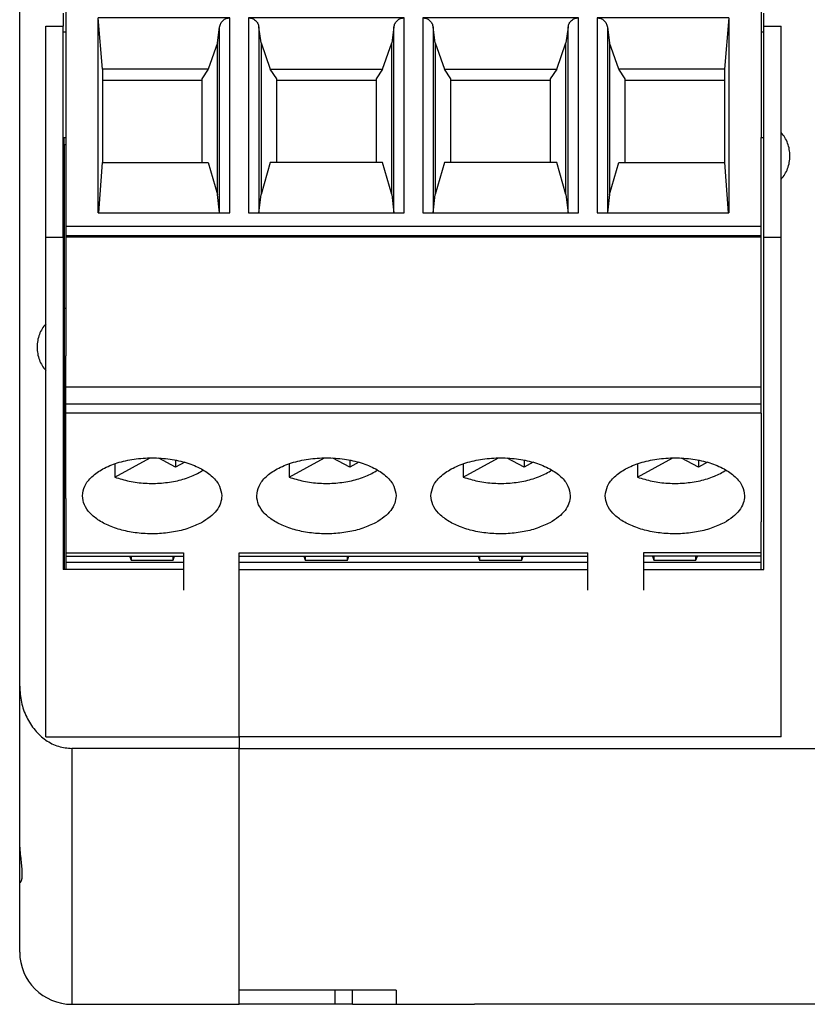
# Model space of a CAD drawing. Header units: inches. Extents: x -1190 to -677, y -1057 to -660.
# Tile 1 of 31: x -1056 to -1034, y -1057 to -1029. Entities that reach past the tile are written whole.
import ezdxf

# ---------------------------------------------------------------- set-up
doc = ezdxf.new("R2010")
doc.units = ezdxf.units.IN

# ---------------------------------------------------------------- blocks, each defined once
blk = doc.blocks.new('MSTBO_2_5-4-G1L_H_Select__00364411__148', base_point=(-1055.225, -1044.328))
at = {"color": 7, "linetype": 'Continuous'}
for p, q in [((-1055.225, -1032.143), (-1055.225, -1031.943)), ((-1055.225, -1032.143), (-1055.175, -1032.143)), ((-1055.225, -1032.143), (-1055.225, -1032.618)), ((-1055.225, -1032.618), (-1055.225, -1033.108)), ((-1055.225, -1033.108), (-1055.225, -1036.848)), ((-1055.175, -1036.848), (-1055.225, -1036.848)), ((-1055.225, -1036.848), (-1055.225, -1041.505)), ((-1055.225, -1041.505), (-1055.175, -1041.505)), ((-1055.225, -1041.505), (-1055.225, -1041.818)), ((-1055.225, -1041.818), (-1055.225, -1042.296)), ((-1055.225, -1042.296), (-1055.225, -1042.635)), ((-1055.225, -1042.635), (-1055.225, -1042.668)), ((-1055.225, -1042.668), (-1055.225, -1043.676)), ((-1055.225, -1043.676), (-1055.225, -1043.906)), ((-1055.225, -1043.906), (-1055.225, -1043.949)), ((-1055.225, -1043.949), (-1055.225, -1044.328))]:
    blk.add_line(p, q, dxfattribs=at)
blk = doc.blocks.new('MSTBT_2_5-4-ST_IP20_KPL_H_Select__150', base_point=(-1055.225, -1043.949))
at = {"color": 7, "linetype": 'Continuous'}
for p, q in [((-1055.225, -1032.143), (-1055.225, -1031.943)), ((-1055.225, -1032.143), (-1055.225, -1032.618)), ((-1055.225, -1032.618), (-1055.225, -1033.108)), ((-1055.225, -1033.108), (-1055.225, -1036.848)), ((-1055.225, -1036.848), (-1055.225, -1041.505)), ((-1055.225, -1041.505), (-1055.225, -1041.818)), ((-1055.225, -1041.818), (-1055.225, -1042.296)), ((-1055.225, -1042.296), (-1055.225, -1042.635)), ((-1055.225, -1042.635), (-1055.225, -1042.668)), ((-1055.225, -1042.668), (-1055.225, -1043.676)), ((-1055.225, -1043.676), (-1055.225, -1043.906)), ((-1055.225, -1043.906), (-1055.225, -1043.949)), ((-1055.175, -1043.949), (-1051.8, -1043.949))]:
    blk.add_line(p, q, dxfattribs=at)
blk = doc.blocks.new('mstbo_2_5-4-g1r__151', base_point=(-1055.175, -1044.328))
at = {"color": 7, "linetype": 'Continuous'}
for p, q in [((-1055.175, -1031.943), (-1055.175, -1034.484)), ((-1035.225, -1034.484), (-1035.225, -1031.943)), ((-1055.175, -1034.484), (-1055.175, -1034.761)), ((-1035.225, -1034.761), (-1035.225, -1034.484)), ((-1055.175, -1034.761), (-1055.175, -1034.799)), ((-1055.175, -1034.799), (-1055.175, -1037.344)), ((-1035.225, -1034.799), (-1035.225, -1034.761)), ((-1035.225, -1037.344), (-1035.225, -1034.799)), ((-1055.175, -1037.344), (-1055.175, -1038.205)), ((-1055.175, -1039.1), (-1055.175, -1038.205)), ((-1055.175, -1039.124), (-1055.175, -1039.1)), ((-1055.175, -1039.582), (-1055.175, -1039.124)), ((-1055.175, -1039.852), (-1055.175, -1039.582)), ((-1055.175, -1042.061), (-1055.175, -1039.852)), ((-1055.175, -1042.296), (-1055.175, -1042.061)), ((-1035.225, -1042.061), (-1035.225, -1042.963)), ((-1055.175, -1042.296), (-1055.175, -1042.963)), ((-1055.175, -1042.963), (-1055.175, -1043.852)), ((-1035.225, -1043.852), (-1035.225, -1042.963)), ((-1055.175, -1043.852), (-1055.175, -1043.949)), ((-1035.225, -1043.906), (-1035.225, -1043.852)), ((-1055.175, -1043.949), (-1055.175, -1044.13)), ((-1055.175, -1044.13), (-1055.175, -1044.328)), ((-1051.8, -1044.13), (-1055.175, -1044.13)), ((-1053.345, -1043.949), (-1053.305, -1044.067)), ((-1053.305, -1043.949), (-1053.305, -1044.067)), ((-1053.305, -1044.067), (-1052.095, -1044.067)), ((-1052.095, -1044.067), (-1052.095, -1043.949)), ((-1052.095, -1044.067), (-1052.055, -1043.949)), ((-1040.2, -1044.13), (-1050.2, -1044.13)), ((-1048.345, -1043.949), (-1048.305, -1044.067)), ((-1048.305, -1043.949), (-1048.305, -1044.067)), ((-1048.305, -1044.067), (-1047.095, -1044.067)), ((-1047.095, -1044.067), (-1047.095, -1043.949)), ((-1047.095, -1044.067), (-1047.055, -1043.949)), ((-1043.345, -1043.949), (-1043.305, -1044.067)), ((-1043.305, -1043.949), (-1043.305, -1044.067)), ((-1043.305, -1044.067), (-1042.095, -1044.067)), ((-1042.095, -1044.067), (-1042.095, -1043.949)), ((-1042.095, -1044.067), (-1042.055, -1043.949)), ((-1035.225, -1044.13), (-1038.6, -1044.13)), ((-1038.345, -1043.949), (-1038.305, -1044.067)), ((-1038.305, -1043.949), (-1038.305, -1044.067)), ((-1038.305, -1044.067), (-1037.095, -1044.067)), ((-1037.095, -1044.067), (-1037.095, -1043.949)), ((-1037.095, -1044.067), (-1037.055, -1043.949)), ((-1035.225, -1043.949), (-1035.225, -1043.906)), ((-1035.225, -1044.13), (-1035.225, -1043.949)), ((-1035.225, -1044.328), (-1035.225, -1044.13))]:
    blk.add_line(p, q, dxfattribs=at)
blk = doc.blocks.new('MSTBT_2_5-4-ST_IP20_KPL_H_Select_10__152', base_point=(-1055.175, -1046.306))
at = {"color": 7, "linetype": 'Continuous'}
for p, q in [((-1055.175, -1026.768), (-1035.225, -1026.768)), ((-1055.175, -1026.768), (-1055.175, -1031.943)), ((-1035.225, -1026.768), (-1035.225, -1031.943)), ((-1054.125, -1029.978), (-1054.25, -1028.509)), ((-1054.25, -1034.107), (-1054.25, -1028.509)), ((-1050.466, -1028.509), (-1054.25, -1028.509)), ((-1045.466, -1028.509), (-1049.934, -1028.509)), ((-1040.466, -1028.509), (-1044.934, -1028.509)), ((-1036.15, -1028.509), (-1039.934, -1028.509)), ((-1036.15, -1028.509), (-1036.275, -1029.978)), ((-1036.15, -1028.509), (-1036.15, -1034.107)), ((-1050.825, -1029.226), (-1050.763, -1028.775)), ((-1049.575, -1029.226), (-1049.637, -1028.775)), ((-1045.763, -1028.775), (-1045.825, -1029.226)), ((-1044.575, -1029.226), (-1044.637, -1028.775)), ((-1040.763, -1028.775), (-1040.825, -1029.226)), ((-1039.637, -1028.775), (-1039.575, -1029.226)), ((-1050.825, -1029.226), (-1051.09, -1029.978)), ((-1050.825, -1033.577), (-1050.825, -1029.226)), ((-1049.575, -1029.226), (-1049.575, -1033.577)), ((-1049.575, -1029.226), (-1049.31, -1029.978)), ((-1046.09, -1029.978), (-1045.825, -1029.226)), ((-1045.825, -1033.577), (-1045.825, -1029.226)), ((-1044.575, -1029.226), (-1044.575, -1033.577)), ((-1044.575, -1029.226), (-1044.31, -1029.978)), ((-1041.09, -1029.978), (-1040.825, -1029.226)), ((-1040.825, -1033.577), (-1040.825, -1029.226)), ((-1039.575, -1029.226), (-1039.575, -1033.577)), ((-1039.31, -1029.978), (-1039.575, -1029.226)), ((-1051.09, -1029.978), (-1054.125, -1029.978)), ((-1054.125, -1029.978), (-1054.125, -1030.311)), ((-1051.09, -1029.978), (-1051.275, -1030.255)), ((-1049.125, -1030.255), (-1049.31, -1029.978)), ((-1049.31, -1029.978), (-1046.09, -1029.978)), ((-1046.09, -1029.978), (-1046.275, -1030.255)), ((-1044.125, -1030.255), (-1044.31, -1029.978)), ((-1044.31, -1029.978), (-1041.09, -1029.978)), ((-1041.09, -1029.978), (-1041.275, -1030.255)), ((-1036.275, -1029.978), (-1039.31, -1029.978)), ((-1039.125, -1030.255), (-1039.31, -1029.978)), ((-1036.275, -1029.978), (-1036.275, -1030.311)), ((-1054.125, -1030.311), (-1054.125, -1032.661)), ((-1051.275, -1030.311), (-1054.125, -1030.311)), ((-1051.275, -1030.255), (-1051.275, -1030.311)), ((-1051.275, -1030.311), (-1051.275, -1032.661)), ((-1049.125, -1030.311), (-1049.125, -1030.255)), ((-1046.275, -1030.311), (-1049.125, -1030.311)), ((-1049.125, -1032.661), (-1049.125, -1030.311)), ((-1046.275, -1030.255), (-1046.275, -1030.311)), ((-1046.275, -1030.311), (-1046.275, -1032.661)), ((-1044.125, -1030.311), (-1044.125, -1030.255)), ((-1044.125, -1032.661), (-1044.125, -1030.311)), ((-1041.275, -1030.311), (-1044.125, -1030.311)), ((-1041.275, -1030.255), (-1041.275, -1030.311)), ((-1041.275, -1030.311), (-1041.275, -1032.661)), ((-1039.125, -1030.311), (-1039.125, -1030.255)), ((-1036.275, -1030.311), (-1039.125, -1030.311)), ((-1039.125, -1032.661), (-1039.125, -1030.311)), ((-1036.275, -1030.311), (-1036.275, -1032.661)), ((-1055.175, -1031.943), (-1055.175, -1034.484)), ((-1035.225, -1034.484), (-1035.225, -1031.943)), ((-1054.226, -1034.107), (-1054.125, -1032.661)), ((-1054.125, -1032.661), (-1051.09, -1032.661)), ((-1051.09, -1032.661), (-1050.825, -1033.577)), ((-1049.31, -1032.661), (-1049.575, -1033.577)), ((-1046.09, -1032.661), (-1049.31, -1032.661)), ((-1045.825, -1033.577), (-1046.09, -1032.661)), ((-1044.31, -1032.661), (-1044.575, -1033.577)), ((-1041.09, -1032.661), (-1044.31, -1032.661)), ((-1040.825, -1033.577), (-1041.09, -1032.661)), ((-1039.575, -1033.577), (-1039.31, -1032.661)), ((-1039.31, -1032.661), (-1036.275, -1032.661)), ((-1036.275, -1032.661), (-1036.174, -1034.107)), ((-1050.766, -1034.107), (-1050.825, -1033.577)), ((-1049.634, -1034.107), (-1049.575, -1033.577)), ((-1045.825, -1033.577), (-1045.766, -1034.107)), ((-1044.634, -1034.107), (-1044.575, -1033.577)), ((-1040.825, -1033.577), (-1040.766, -1034.107)), ((-1039.575, -1033.577), (-1039.634, -1034.107)), ((-1054.25, -1034.107), (-1050.466, -1034.107)), ((-1049.934, -1034.107), (-1045.466, -1034.107)), ((-1044.934, -1034.107), (-1040.466, -1034.107)), ((-1039.934, -1034.107), (-1036.15, -1034.107)), ((-1055.175, -1034.484), (-1055.175, -1034.761)), ((-1035.225, -1034.761), (-1035.225, -1034.484)), ((-1055.175, -1034.761), (-1055.175, -1034.799)), ((-1035.225, -1034.799), (-1055.175, -1034.799)), ((-1055.175, -1034.799), (-1055.175, -1037.344)), ((-1035.225, -1034.799), (-1035.225, -1034.761)), ((-1035.225, -1037.344), (-1035.225, -1034.799)), ((-1055.175, -1037.344), (-1055.175, -1038.205)), ((-1035.225, -1039.1), (-1035.225, -1037.344)), ((-1055.175, -1039.1), (-1055.175, -1038.205)), ((-1055.175, -1039.124), (-1055.175, -1039.1)), ((-1035.225, -1039.1), (-1055.175, -1039.1)), ((-1035.225, -1039.582), (-1035.225, -1039.1)), ((-1055.175, -1039.582), (-1055.175, -1039.124)), ((-1055.175, -1039.852), (-1055.175, -1039.582)), ((-1035.225, -1039.852), (-1035.225, -1039.582)), ((-1055.175, -1042.061), (-1055.175, -1039.852)), ((-1035.225, -1039.852), (-1035.225, -1042.061)), ((-1053.772, -1041.681), (-1052.758, -1041.13)), ((-1053.772, -1041.299), (-1053.772, -1041.681)), ((-1052.027, -1041.397), (-1052.511, -1041.134)), ((-1052.027, -1041.193), (-1052.027, -1041.397)), ((-1051.766, -1041.255), (-1052.027, -1041.397)), ((-1048.772, -1041.681), (-1047.758, -1041.13)), ((-1048.772, -1041.299), (-1048.772, -1041.681)), ((-1047.027, -1041.397), (-1047.511, -1041.134)), ((-1047.027, -1041.193), (-1047.027, -1041.397)), ((-1046.766, -1041.255), (-1047.027, -1041.397)), ((-1043.772, -1041.681), (-1042.758, -1041.13)), ((-1043.772, -1041.299), (-1043.772, -1041.681)), ((-1042.027, -1041.397), (-1042.511, -1041.134)), ((-1042.027, -1041.193), (-1042.027, -1041.397)), ((-1041.766, -1041.255), (-1042.027, -1041.397)), ((-1038.772, -1041.681), (-1037.758, -1041.13)), ((-1038.772, -1041.299), (-1038.772, -1041.681)), ((-1037.027, -1041.397), (-1037.511, -1041.134)), ((-1037.027, -1041.193), (-1037.027, -1041.397)), ((-1036.766, -1041.255), (-1037.027, -1041.397)), ((-1055.175, -1042.296), (-1055.175, -1042.061)), ((-1035.225, -1042.061), (-1035.225, -1042.963)), ((-1055.175, -1042.296), (-1055.175, -1042.963)), ((-1055.175, -1042.963), (-1055.175, -1043.852)), ((-1035.225, -1043.852), (-1035.225, -1042.963)), ((-1055.175, -1043.852), (-1055.175, -1043.949)), ((-1051.8, -1043.852), (-1051.8, -1043.949)), ((-1050.2, -1043.949), (-1050.2, -1043.852)), ((-1040.2, -1043.949), (-1040.2, -1043.852)), ((-1038.6, -1043.852), (-1038.6, -1043.949)), ((-1035.225, -1043.906), (-1035.225, -1043.852)), ((-1055.175, -1043.949), (-1051.8, -1043.949)), ((-1051.8, -1043.949), (-1051.8, -1044.921)), ((-1050.2, -1044.328), (-1050.2, -1043.949)), ((-1050.2, -1043.949), (-1040.2, -1043.949)), ((-1040.2, -1044.921), (-1040.2, -1043.949)), ((-1038.6, -1043.949), (-1038.6, -1044.921)), ((-1035.225, -1043.949), (-1038.6, -1043.949)), ((-1035.225, -1043.949), (-1035.225, -1043.906)), ((-1050.2, -1044.818), (-1050.2, -1044.328)), ((-1050.2, -1044.921), (-1050.2, -1044.818)), ((-1050.2, -1044.925), (-1050.2, -1044.921)), ((-1050.2, -1044.99), (-1050.2, -1044.925)), ((-1050.2, -1045.17), (-1050.2, -1044.99)), ((-1050.2, -1045.417), (-1050.2, -1045.17)), ((-1050.2, -1045.769), (-1050.2, -1045.417)), ((-1050.2, -1045.837), (-1050.2, -1045.769)), ((-1050.2, -1045.926), (-1050.2, -1045.837)), ((-1050.2, -1046.251), (-1050.2, -1045.926)), ((-1050.2, -1046.306), (-1050.2, -1046.251))]:
    blk.add_line(p, q, dxfattribs=at)
at = {"color": 2, "linetype": 'Continuous'}
for p, q in [((-1050.466, -1034.107), (-1050.466, -1028.509)), ((-1049.934, -1028.509), (-1049.934, -1034.107)), ((-1045.466, -1034.107), (-1045.466, -1028.509)), ((-1044.934, -1028.509), (-1044.934, -1034.107)), ((-1040.466, -1034.107), (-1040.466, -1028.509)), ((-1039.934, -1028.509), (-1039.934, -1034.107)), ((-1050.763, -1034.107), (-1050.763, -1028.775)), ((-1049.637, -1028.775), (-1049.637, -1034.107)), ((-1045.763, -1034.107), (-1045.763, -1028.775)), ((-1044.637, -1028.775), (-1044.637, -1034.107)), ((-1040.763, -1034.107), (-1040.763, -1028.775)), ((-1039.637, -1028.775), (-1039.637, -1034.107)), ((-1055.175, -1034.484), (-1035.225, -1034.484)), ((-1035.225, -1034.761), (-1055.175, -1034.761)), ((-1055.175, -1039.582), (-1035.225, -1039.582)), ((-1035.225, -1039.852), (-1055.175, -1039.852)), ((-1055.175, -1043.852), (-1051.8, -1043.852)), ((-1050.2, -1043.852), (-1040.2, -1043.852)), ((-1035.225, -1043.852), (-1038.6, -1043.852))]:
    blk.add_line(p, q, dxfattribs=at)
at = {"color": 7, "linetype": 'Continuous'}
for points, knots in [([(-1050.763, -1028.775), (-1050.755, -1028.739), (-1050.737, -1028.668), (-1050.667, -1028.581), (-1050.574, -1028.521), (-1050.502, -1028.513), (-1050.466, -1028.509)], [0, 0, 0, 0, 0.1095476, 0.2181972, 0.3257768, 0.4326417, 0.4326417, 0.4326417, 0.4326417]), ([(-1049.934, -1028.509), (-1049.898, -1028.513), (-1049.826, -1028.521), (-1049.733, -1028.581), (-1049.663, -1028.668), (-1049.645, -1028.739), (-1049.637, -1028.775)], [0, 0, 0, 0, 0.1068649, 0.2144446, 0.3230942, 0.4326417, 0.4326417, 0.4326417, 0.4326417]), ([(-1045.763, -1028.775), (-1045.755, -1028.739), (-1045.737, -1028.668), (-1045.667, -1028.581), (-1045.574, -1028.521), (-1045.502, -1028.513), (-1045.466, -1028.509)], [0, 0, 0, 0, 0.1095476, 0.2181972, 0.3257768, 0.4326417, 0.4326417, 0.4326417, 0.4326417]), ([(-1044.934, -1028.509), (-1044.898, -1028.513), (-1044.826, -1028.521), (-1044.733, -1028.581), (-1044.663, -1028.668), (-1044.645, -1028.739), (-1044.637, -1028.775)], [0, 0, 0, 0, 0.1068649, 0.2144446, 0.3230942, 0.4326417, 0.4326417, 0.4326417, 0.4326417]), ([(-1040.763, -1028.775), (-1040.755, -1028.739), (-1040.737, -1028.668), (-1040.667, -1028.581), (-1040.574, -1028.521), (-1040.502, -1028.513), (-1040.466, -1028.509)], [0, 0, 0, 0, 0.1095476, 0.2181972, 0.3257768, 0.4326417, 0.4326417, 0.4326417, 0.4326417]), ([(-1039.934, -1028.509), (-1039.898, -1028.513), (-1039.826, -1028.521), (-1039.733, -1028.581), (-1039.663, -1028.668), (-1039.645, -1028.739), (-1039.637, -1028.775)], [0, 0, 0, 0, 0.1068649, 0.2144446, 0.3230942, 0.4326417, 0.4326417, 0.4326417, 0.4326417]), ([(-1054.7, -1042.218), (-1054.685, -1042.121), (-1054.653, -1041.914), (-1054.426, -1041.647), (-1054.105, -1041.426), (-1053.689, -1041.258), (-1053.211, -1041.153), (-1052.7, -1041.117), (-1052.189, -1041.153), (-1051.711, -1041.258), (-1051.295, -1041.426), (-1050.974, -1041.647), (-1050.747, -1041.914), (-1050.715, -1042.121), (-1050.7, -1042.218)], [0, 0, 0, 0, 0.290046, 0.620104, 1.009866, 1.458796, 1.953281, 2.472248, 2.991215, 3.485699, 3.934629, 4.324392, 4.65445, 4.944495, 4.944495, 4.944495, 4.944495]), ([(-1049.7, -1042.218), (-1049.685, -1042.121), (-1049.653, -1041.914), (-1049.426, -1041.647), (-1049.105, -1041.426), (-1048.689, -1041.258), (-1048.211, -1041.153), (-1047.7, -1041.117), (-1047.189, -1041.153), (-1046.711, -1041.258), (-1046.295, -1041.426), (-1045.974, -1041.647), (-1045.747, -1041.914), (-1045.715, -1042.121), (-1045.7, -1042.218)], [0, 0, 0, 0, 0.290046, 0.620104, 1.009866, 1.458796, 1.953281, 2.472248, 2.991215, 3.485699, 3.934629, 4.324392, 4.65445, 4.944495, 4.944495, 4.944495, 4.944495]), ([(-1044.7, -1042.218), (-1044.685, -1042.121), (-1044.653, -1041.914), (-1044.426, -1041.647), (-1044.105, -1041.426), (-1043.689, -1041.258), (-1043.211, -1041.153), (-1042.7, -1041.117), (-1042.189, -1041.153), (-1041.711, -1041.258), (-1041.295, -1041.426), (-1040.974, -1041.647), (-1040.747, -1041.914), (-1040.715, -1042.121), (-1040.7, -1042.218)], [0, 0, 0, 0, 0.290046, 0.620104, 1.009866, 1.458796, 1.953281, 2.472248, 2.991215, 3.485699, 3.934629, 4.324392, 4.65445, 4.944495, 4.944495, 4.944495, 4.944495]), ([(-1039.7, -1042.218), (-1039.685, -1042.121), (-1039.653, -1041.914), (-1039.426, -1041.647), (-1039.105, -1041.426), (-1038.689, -1041.258), (-1038.211, -1041.153), (-1037.7, -1041.117), (-1037.189, -1041.153), (-1036.711, -1041.258), (-1036.295, -1041.426), (-1035.974, -1041.647), (-1035.747, -1041.914), (-1035.715, -1042.121), (-1035.7, -1042.218)], [0, 0, 0, 0, 0.290046, 0.620104, 1.009866, 1.458796, 1.953281, 2.472248, 2.991215, 3.485699, 3.934629, 4.324392, 4.65445, 4.944495, 4.944495, 4.944495, 4.944495]), ([(-1053.772, -1041.681), (-1053.634, -1041.725), (-1053.349, -1041.814), (-1052.895, -1041.866), (-1052.431, -1041.863), (-1051.984, -1041.795), (-1051.574, -1041.678), (-1051.339, -1041.544), (-1051.228, -1041.481)], [0, 0, 0, 0, 0.433279, 0.894079, 1.363331, 1.820954, 2.248267, 2.630614, 2.630614, 2.630614, 2.630614]), ([(-1048.772, -1041.681), (-1048.634, -1041.725), (-1048.349, -1041.814), (-1047.895, -1041.866), (-1047.431, -1041.863), (-1046.984, -1041.795), (-1046.574, -1041.678), (-1046.339, -1041.544), (-1046.228, -1041.481)], [0, 0, 0, 0, 0.433279, 0.894079, 1.363331, 1.820954, 2.248267, 2.630614, 2.630614, 2.630614, 2.630614]), ([(-1043.772, -1041.681), (-1043.634, -1041.725), (-1043.349, -1041.814), (-1042.895, -1041.866), (-1042.431, -1041.863), (-1041.984, -1041.795), (-1041.574, -1041.678), (-1041.339, -1041.544), (-1041.228, -1041.481)], [0, 0, 0, 0, 0.433279, 0.894079, 1.363331, 1.820954, 2.248267, 2.630614, 2.630614, 2.630614, 2.630614]), ([(-1038.772, -1041.681), (-1038.634, -1041.725), (-1038.349, -1041.814), (-1037.895, -1041.866), (-1037.431, -1041.863), (-1036.984, -1041.795), (-1036.574, -1041.678), (-1036.339, -1041.544), (-1036.228, -1041.481)], [0, 0, 0, 0, 0.433279, 0.894079, 1.363331, 1.820954, 2.248267, 2.630614, 2.630614, 2.630614, 2.630614]), ([(-1051.286, -1042.989), (-1051.407, -1043.046), (-1051.662, -1043.165), (-1052.089, -1043.265), (-1052.545, -1043.315), (-1053.01, -1043.305), (-1053.458, -1043.237), (-1053.866, -1043.115), (-1054.214, -1042.946), (-1054.48, -1042.735), (-1054.663, -1042.49), (-1054.688, -1042.306), (-1054.7, -1042.218)], [0, 0, 0, 0, 0.40181, 0.842026, 1.30584, 1.775734, 2.233539, 2.6624, 3.048927, 3.385907, 3.676067, 3.936289, 3.936289, 3.936289, 3.936289]), ([(-1050.7, -1042.218), (-1050.708, -1042.291), (-1050.725, -1042.441), (-1050.851, -1042.65), (-1051.039, -1042.84), (-1051.2, -1042.937), (-1051.286, -1042.989)], [0, 0, 0, 0, 0.215954, 0.449852, 0.713715, 1.01223, 1.01223, 1.01223, 1.01223]), ([(-1046.286, -1042.989), (-1046.407, -1043.046), (-1046.662, -1043.165), (-1047.089, -1043.265), (-1047.545, -1043.315), (-1048.01, -1043.305), (-1048.458, -1043.237), (-1048.866, -1043.115), (-1049.214, -1042.946), (-1049.48, -1042.735), (-1049.663, -1042.49), (-1049.688, -1042.306), (-1049.7, -1042.218)], [0, 0, 0, 0, 0.40181, 0.842026, 1.30584, 1.775734, 2.233539, 2.6624, 3.048927, 3.385907, 3.676067, 3.936289, 3.936289, 3.936289, 3.936289]), ([(-1045.7, -1042.218), (-1045.708, -1042.291), (-1045.725, -1042.441), (-1045.851, -1042.65), (-1046.039, -1042.84), (-1046.2, -1042.937), (-1046.286, -1042.989)], [0, 0, 0, 0, 0.215954, 0.449852, 0.713715, 1.01223, 1.01223, 1.01223, 1.01223]), ([(-1041.286, -1042.989), (-1041.407, -1043.046), (-1041.662, -1043.165), (-1042.089, -1043.265), (-1042.545, -1043.315), (-1043.01, -1043.305), (-1043.458, -1043.237), (-1043.866, -1043.115), (-1044.214, -1042.946), (-1044.48, -1042.735), (-1044.663, -1042.49), (-1044.688, -1042.306), (-1044.7, -1042.218)], [0, 0, 0, 0, 0.40181, 0.842026, 1.30584, 1.775734, 2.233539, 2.6624, 3.048927, 3.385907, 3.676067, 3.936289, 3.936289, 3.936289, 3.936289]), ([(-1040.7, -1042.218), (-1040.708, -1042.291), (-1040.725, -1042.441), (-1040.851, -1042.65), (-1041.039, -1042.84), (-1041.2, -1042.937), (-1041.286, -1042.989)], [0, 0, 0, 0, 0.215954, 0.449852, 0.713715, 1.01223, 1.01223, 1.01223, 1.01223]), ([(-1036.286, -1042.989), (-1036.407, -1043.046), (-1036.662, -1043.165), (-1037.089, -1043.265), (-1037.545, -1043.315), (-1038.01, -1043.305), (-1038.458, -1043.237), (-1038.866, -1043.115), (-1039.214, -1042.946), (-1039.48, -1042.735), (-1039.663, -1042.49), (-1039.688, -1042.306), (-1039.7, -1042.218)], [0, 0, 0, 0, 0.40181, 0.842026, 1.30584, 1.775734, 2.233539, 2.6624, 3.048927, 3.385907, 3.676067, 3.936289, 3.936289, 3.936289, 3.936289]), ([(-1035.7, -1042.218), (-1035.708, -1042.291), (-1035.725, -1042.441), (-1035.851, -1042.65), (-1036.039, -1042.84), (-1036.2, -1042.937), (-1036.286, -1042.989)], [0, 0, 0, 0, 0.215954, 0.449852, 0.713715, 1.01223, 1.01223, 1.01223, 1.01223])]:
    blk.add_open_spline(points, degree=3, knots=knots, dxfattribs=at)
blk = doc.blocks.new('ME_MAX_GEH-L_2-2_H_Select__186', base_point=(-1056.5, -1056.8))
at = {"color": 7, "linetype": 'Continuous'}
for p, q in [((-1056.5, -1047.673), (-1056.5, -1000.3)), ((-1055.25, -1028.377), (-1055.25, -1028.75)), ((-1055.75, -1034.796), (-1055.75, -1028.75)), ((-1055.75, -1028.75), (-1055.25, -1028.75)), ((-1055.25, -1028.922), (-1055.25, -1028.75)), ((-1055.175, -1028.922), (-1055.25, -1028.922)), ((-1055.25, -1031.943), (-1055.25, -1028.922)), ((-1055.25, -1034.796), (-1055.25, -1031.943)), ((-1055.25, -1031.943), (-1055.175, -1031.943)), ((-1055.75, -1037.288), (-1055.75, -1034.796)), ((-1055.75, -1034.796), (-1055.25, -1034.796)), ((-1055.25, -1034.796), (-1055.25, -1044.328)), ((-1055.75, -1038.621), (-1055.75, -1037.288)), ((-1055.75, -1049.131), (-1055.75, -1038.621)), ((-1051.8, -1044.328), (-1055.25, -1044.328)), ((-1050.2, -1044.818), (-1050.2, -1044.328)), ((-1050.2, -1044.921), (-1050.2, -1044.818)), ((-1050.2, -1044.925), (-1050.2, -1044.921)), ((-1050.2, -1044.99), (-1050.2, -1044.925)), ((-1050.2, -1045.17), (-1050.2, -1044.99)), ((-1050.2, -1045.417), (-1050.2, -1045.17)), ((-1050.2, -1045.769), (-1050.2, -1045.417)), ((-1050.2, -1045.837), (-1050.2, -1045.769)), ((-1050.2, -1045.926), (-1050.2, -1045.837)), ((-1050.2, -1046.251), (-1050.2, -1045.926)), ((-1050.2, -1046.306), (-1050.2, -1046.251)), ((-1050.2, -1048.276), (-1050.2, -1046.306)), ((-1056.5, -1051.35), (-1056.5, -1047.673)), ((-1050.2, -1049.131), (-1050.2, -1048.276)), ((-1055.75, -1049.131), (-1050.2, -1049.131)), ((-1050.2, -1049.131), (-1050.2, -1049.462)), ((-1050.2, -1049.462), (-1055, -1049.462)), ((-1050.2, -1049.488), (-1050.2, -1049.462)), ((-1050.2, -1051.696), (-1050.2, -1049.488)), ((-1056.5, -1052.073), (-1056.5, -1051.35)), ((-1050.2, -1054.3), (-1050.2, -1051.696)), ((-1056.5, -1053.258), (-1056.5, -1052.073)), ((-1056.5, -1055.3), (-1056.5, -1053.258)), ((-1050.2, -1056.39), (-1050.2, -1054.3)), ((-1050.2, -1056.8), (-1050.2, -1056.39)), ((-1055, -1056.8), (-1054.9, -1056.8)), ((-1054.9, -1056.8), (-1054.85, -1056.8)), ((-1054.85, -1056.8), (-1050.2, -1056.8))]:
    blk.add_line(p, q, dxfattribs=at)
at = {"color": 2, "linetype": 'Continuous'}
blk.add_line((-1055, -1049.462), (-1055, -1056.8), dxfattribs=at)
at = {"color": 7, "linetype": 'Continuous'}
blk.add_arc((-1055, -1055.3), 1.5, 180, 270, dxfattribs=at)
for points, knots in [([(-1055.75, -1037.288), (-1055.787, -1037.333), (-1055.863, -1037.425), (-1055.94, -1037.589), (-1055.991, -1037.768), (-1055.997, -1037.892), (-1056, -1037.955)], [0, 0, 0, 0, 0.1746961, 0.3552408, 0.5402327, 0.7276158, 0.7276158, 0.7276158, 0.7276158]), ([(-1056, -1037.955), (-1055.997, -1038.017), (-1055.991, -1038.141), (-1055.94, -1038.32), (-1055.863, -1038.485), (-1055.787, -1038.576), (-1055.75, -1038.621)], [0, 0, 0, 0, 0.1873831, 0.3723751, 0.5529197, 0.7276158, 0.7276158, 0.7276158, 0.7276158]), ([(-1056.5, -1047.673), (-1056.49, -1047.829), (-1056.471, -1048.137), (-1056.316, -1048.57), (-1056.079, -1048.945), (-1055.766, -1049.233), (-1055.398, -1049.425), (-1055.131, -1049.45), (-1055, -1049.462)], [0, 0, 0, 0, 0.465723, 0.922373, 1.362866, 1.783934, 2.187424, 2.580406, 2.580406, 2.580406, 2.580406]), ([(-1056.483, -1053.3), (-1056.479, -1053.298), (-1056.468, -1053.294), (-1056.457, -1053.275), (-1056.446, -1053.247), (-1056.436, -1053.205), (-1056.429, -1053.156), (-1056.425, -1053.095), (-1056.425, -1053.028), (-1056.43, -1052.915), (-1056.445, -1052.758), (-1056.469, -1052.548), (-1056.494, -1052.318), (-1056.498, -1052.156), (-1056.5, -1052.073)], [0, 0, 0, 0, 0.012743, 0.033681, 0.063101, 0.103926, 0.161487, 0.214161, 0.286839, 0.362506, 0.552193, 0.759279, 0.99732, 1.24587, 1.24587, 1.24587, 1.24587]), ([(-1056.5, -1053.258), (-1056.5, -1053.261), (-1056.5, -1053.267), (-1056.499, -1053.276), (-1056.497, -1053.283), (-1056.495, -1053.29), (-1056.491, -1053.298), (-1056.485, -1053.299), (-1056.483, -1053.3)], [0, 0, 0, 0, 0.008641, 0.01817626, 0.02463096, 0.03166573, 0.04117648, 0.04848451, 0.04848451, 0.04848451, 0.04848451])]:
    blk.add_open_spline(points, degree=3, knots=knots, dxfattribs=at)
blk = doc.blocks.new('ME_MAX_45_MT_2-2_H_Select__191', base_point=(-1050.2, -1056.8))
at = {"color": 7, "linetype": 'Continuous'}
for p, q in [((-1035.15, -1028.75), (-1035.15, -1028.377)), ((-1035.15, -1028.922), (-1035.225, -1028.922)), ((-1035.15, -1028.75), (-1034.65, -1028.75)), ((-1035.15, -1028.922), (-1035.15, -1028.75)), ((-1035.15, -1031.943), (-1035.15, -1028.922)), ((-1034.65, -1031.803), (-1034.65, -1028.75)), ((-1035.225, -1031.943), (-1035.15, -1031.943)), ((-1035.15, -1034.796), (-1035.15, -1031.943)), ((-1034.65, -1033.136), (-1034.65, -1031.803)), ((-1034.65, -1034.796), (-1034.65, -1033.136)), ((-1035.15, -1034.796), (-1034.65, -1034.796)), ((-1035.15, -1044.328), (-1035.15, -1034.796)), ((-1034.65, -1049.131), (-1034.65, -1034.796)), ((-1050.2, -1044.818), (-1050.2, -1044.328)), ((-1050.2, -1044.328), (-1040.2, -1044.328)), ((-1038.6, -1044.328), (-1035.15, -1044.328)), ((-1050.2, -1044.921), (-1050.2, -1044.818)), ((-1050.2, -1044.925), (-1050.2, -1044.921)), ((-1050.2, -1044.99), (-1050.2, -1044.925)), ((-1050.2, -1045.17), (-1050.2, -1044.99)), ((-1050.2, -1045.417), (-1050.2, -1045.17)), ((-1050.2, -1045.769), (-1050.2, -1045.417)), ((-1050.2, -1045.837), (-1050.2, -1045.769)), ((-1050.2, -1045.926), (-1050.2, -1045.837)), ((-1050.2, -1046.251), (-1050.2, -1045.926)), ((-1050.2, -1046.306), (-1050.2, -1046.251)), ((-1050.2, -1048.276), (-1050.2, -1046.306)), ((-1050.2, -1049.131), (-1050.2, -1048.276)), ((-1050.2, -1049.131), (-1050.2, -1049.462)), ((-1034.65, -1049.131), (-1050.2, -1049.131)), ((-1050.2, -1049.488), (-1050.2, -1049.462)), ((-1050.2, -1049.462), (-1027.6, -1049.462)), ((-1050.2, -1051.696), (-1050.2, -1049.488)), ((-1050.2, -1054.3), (-1050.2, -1051.696)), ((-1050.2, -1056.39), (-1050.2, -1054.3)), ((-1045.7, -1056.39), (-1050.2, -1056.39)), ((-1050.2, -1056.8), (-1050.2, -1056.39)), ((-1045.7, -1056.39), (-1045.7, -1056.8)), ((-1047.45, -1056.8), (-1050.2, -1056.8)), ((-1046.95, -1056.8), (-1047.45, -1056.8)), ((-1046.95, -1056.8), (-1045.7, -1056.8)), ((-1045.7, -1056.8), (-1043.45, -1056.8)), ((-1032.25, -1056.8), (-1043.45, -1056.8))]:
    blk.add_line(p, q, dxfattribs=at)
for points, knots in [([(-1034.4, -1032.47), (-1034.403, -1032.407), (-1034.409, -1032.283), (-1034.46, -1032.104), (-1034.537, -1031.94), (-1034.613, -1031.848), (-1034.65, -1031.803)], [0, 0, 0, 0, 0.1873831, 0.3723751, 0.5529197, 0.7276158, 0.7276158, 0.7276158, 0.7276158]), ([(-1034.65, -1033.136), (-1034.613, -1033.091), (-1034.537, -1033), (-1034.46, -1032.835), (-1034.409, -1032.657), (-1034.403, -1032.532), (-1034.4, -1032.47)], [0, 0, 0, 0, 0.1746961, 0.3552408, 0.5402327, 0.7276158, 0.7276158, 0.7276158, 0.7276158])]:
    blk.add_open_spline(points, degree=3, knots=knots, dxfattribs=at)
blk = doc.blocks.new('ME_MAX_45_DKL__193', base_point=(-1056.5, -1056.8))
at = {"color": 7, "linetype": 'Continuous'}
for p, q in [((-1056.5, -1052.073), (-1056.5, -1051.35)), ((-1056.5, -1053.258), (-1056.5, -1052.073)), ((-1056.5, -1055.3), (-1056.5, -1053.258)), ((-1047.45, -1056.8), (-1047.45, -1056.39)), ((-1024.85, -1056.8), (-1024.85, -1056.39)), ((-1055, -1056.8), (-1054.9, -1056.8)), ((-1054.9, -1056.8), (-1054.85, -1056.8)), ((-1054.85, -1056.8), (-1050.2, -1056.8)), ((-1047.45, -1056.8), (-1050.2, -1056.8)), ((-1046.95, -1056.8), (-1047.45, -1056.8)), ((-1046.95, -1056.8), (-1045.7, -1056.8)), ((-1045.7, -1056.8), (-1043.45, -1056.8)), ((-1027.6, -1056.8), (-1032.25, -1056.8)), ((-1024.85, -1056.8), (-1027.6, -1056.8)), ((-1024.35, -1056.8), (-1024.85, -1056.8)), ((-1024.35, -1056.8), (-1023.1, -1056.8)), ((-1023.1, -1056.8), (-1020.85, -1056.8))]:
    blk.add_line(p, q, dxfattribs=at)
at = {"color": 2, "linetype": 'Continuous'}
for p, q in [((-1046.95, -1056.8), (-1046.95, -1056.39)), ((-1024.35, -1056.8), (-1024.35, -1056.39))]:
    blk.add_line(p, q, dxfattribs=at)
at = {"color": 7, "linetype": 'Continuous'}
blk.add_arc((-1055, -1055.3), 1.5, 180, 270, dxfattribs=at)
blk = doc.blocks.new('ME_MAX_112_5_2-2_H_Select__194', base_point=(-1056.5, -1056.8))
for name, p in [('ME_MAX_GEH-L_2-2_H_Select__186', (-1056.5, -1056.8)), ('ME_MAX_45_MT_2-2_H_Select__191', (-1050.2, -1056.8)), ('MSTBT_2_5-4-ST_IP20_KPL_H_Select_10__152', (-1055.175, -1046.306)), ('MSTBO_2_5-4-G1L_H_Select__00364411__148', (-1055.225, -1044.328)), ('MSTBT_2_5-4-ST_IP20_KPL_H_Select__150', (-1055.225, -1043.949)), ('mstbo_2_5-4-g1r__151', (-1055.175, -1044.328)), ('ME_MAX_45_DKL__193', (-1056.5, -1056.8))]:
    blk.add_blockref(name, p)
blk = doc.blocks.new('Drfsicht1', base_point=(-1000, -1000))
blk.add_blockref('ME_MAX_112_5_2-2_H_Select__194', (-1056.5, -1056.8))

msp = doc.modelspace()

# ---------------------------------------------------------------- block references
msp.add_blockref('Drfsicht1', (-1000, -1000))

doc.saveas('drawing.dxf')
